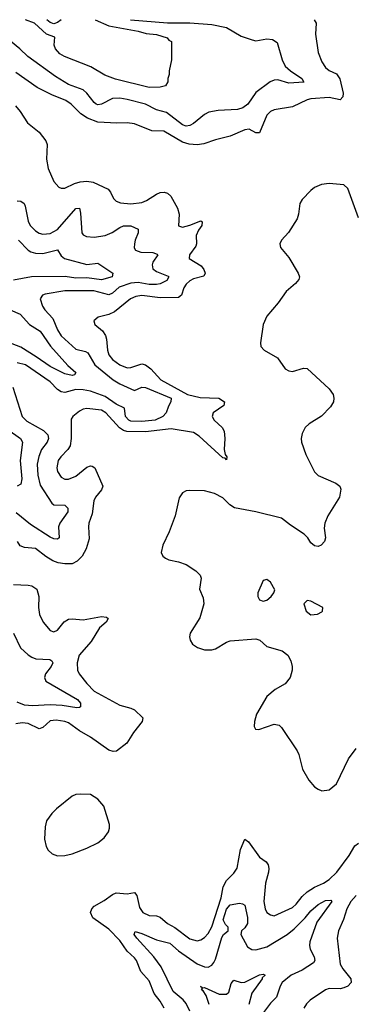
# Model space of a CAD drawing. Header units: inches. Extents: x 1843162 to 1959474, y 907081 to 1016326.
# Tile 225 of 256: x 1880464 to 1882292, y 1010951 to 1016309. Entities that reach past the tile are written whole.
import ezdxf

# ---------------------------------------------------------------- set-up
doc = ezdxf.new("R2010")
doc.units = ezdxf.units.IN
doc.header["$MEASUREMENT"] = 0
doc.layers.add('B8081', color=7, linetype='Continuous')

msp = doc.modelspace()

# ---------------------------------------------------------------- linework, layer by layer
at = {"layer": 'B8081', "color": 5}
for points, elevation in [([(1881066.9, 1016309), (1881270, 1016292.3), (1881390, 1016291.9), (1881510, 1016283.3), (1881590, 1016266), (1881670, 1016219.4), (1881730, 1016198.8), (1881750, 1016194.8), (1881810, 1016205.6), (1881841.2, 1016201.2), (1881865.7, 1016185.7), (1881893.2, 1016090), (1881910, 1016056.5), (1881938.5, 1016030), (1882000.2, 1015990), (1882011.8, 1015970), (1881930, 1015964.3), (1881870, 1015982.5), (1881850, 1015980.8), (1881828.6, 1015971.4), (1881750, 1015912.4), (1881705.8, 1015850), (1881680.3, 1015830), (1881650, 1015821.1), (1881544.2, 1015815.8), (1881493.5, 1015806.5), (1881470, 1015793.3), (1881410, 1015744.9), (1881390, 1015734.1), (1881370, 1015730.6), (1881350, 1015736.5), (1881263.8, 1015803.8), (1881210, 1015819.1), (1881150, 1015849.9), (1881050, 1015874.8), (1881010, 1015882.1), (1880970, 1015881.1), (1880910, 1015849.9), (1880890, 1015846.6), (1880880.9, 1015850), (1880870, 1015857.8), (1880830.7, 1015910), (1880810, 1015927.3), (1880730, 1015955.9), (1880659.5, 1015999.5), (1880509.1, 1016109.1), (1880465.7, 1016150), (1880350, 1016243.8)], 560), ([(1882067.8, 1016308.6), (1882078.6, 1016290), (1882075.9, 1016230), (1882088.9, 1016130), (1882110, 1016080.1), (1882128.8, 1016048.8), (1882150, 1016033), (1882190, 1016014.2), (1882208.1, 1015988.1), (1882225.2, 1015910), (1882223.5, 1015890), (1882210, 1015872.9), (1882150, 1015885.2), (1882050, 1015879), (1882030, 1015873.6), (1881950, 1015834.5), (1881850, 1015818.4), (1881830, 1015809.8), (1881809.6, 1015790), (1881770, 1015692.6), (1881750, 1015693.1), (1881713.1, 1015713.1), (1881690, 1015710.5), (1881610, 1015675.9), (1881530, 1015656.1), (1881467.2, 1015632.8), (1881430, 1015629), (1881387.6, 1015632.4), (1881350, 1015642.2), (1881250, 1015702.5), (1881184.3, 1015704.2), (1881090, 1015741.8), (1881050, 1015748.7), (1880993.5, 1015746.5), (1880890, 1015752.4), (1880833.1, 1015773.1), (1880796.5, 1015796.5), (1880744.6, 1015850), (1880716.5, 1015870), (1880639.4, 1015899.4), (1880559.7, 1015939.7), (1880442.5, 1016022.5)], 580), ([(1880875.8, 1016309), (1880950, 1016276.4), (1881110, 1016246), (1881153.4, 1016233.4), (1881210, 1016228.9), (1881267.7, 1016210), (1881277.1, 1016197.1), (1881291, 1016190), (1881291.3, 1016090), (1881278, 1016030), (1881278, 1016010), (1881270.7, 1015989.3), (1881270.7, 1015970.7), (1881258, 1015950), (1881230, 1015942.4), (1881170, 1015939.3), (1880985.7, 1015985.7), (1880927.3, 1016007.3), (1880852.6, 1016052.6), (1880708.6, 1016108.6), (1880683.4, 1016123.4), (1880658.8, 1016150), (1880652.7, 1016170), (1880654.9, 1016214.9), (1880609.9, 1016229.9), (1880545, 1016290), (1880496.7, 1016309.2)], 540), ([(1880690.3, 1016309.1), (1880690, 1016308.7), (1880670, 1016293.8), (1880650, 1016286.4), (1880630, 1016293.5), (1880612, 1016309.1)], 520), ([(1880441.1, 1015841.1), (1880467.6, 1015810), (1880507.4, 1015747.4), (1880570, 1015696.5), (1880606.3, 1015650), (1880614.7, 1015630), (1880610.3, 1015550), (1880619.3, 1015499.3), (1880650, 1015428), (1880677.7, 1015397.8), (1880690, 1015392), (1880710, 1015391.8), (1880762.5, 1015417.5), (1880793.5, 1015426.5), (1880830, 1015430.2), (1880864.6, 1015424.6), (1880946.5, 1015386.5), (1880959.6, 1015370), (1880975.8, 1015335.8), (1880990, 1015322.3), (1881013.3, 1015313.3), (1881070, 1015306.6), (1881130, 1015314), (1881155.5, 1015324.5), (1881210, 1015360.2), (1881230, 1015369.1), (1881251.3, 1015371.3), (1881270, 1015365.3), (1881288.2, 1015348.2), (1881323.6, 1015283.6), (1881332.9, 1015250), (1881330, 1015187.7), (1881350, 1015179.6), (1881390, 1015190.1), (1881450, 1015214.3), (1881458, 1015210), (1881455.5, 1015190), (1881437.1, 1015162.9), (1881426.1, 1015133.9), (1881427.3, 1015090), (1881423.2, 1015076.8), (1881388.6, 1015030), (1881387.1, 1015010), (1881451.9, 1014970), (1881467.7, 1014950), (1881474.5, 1014930), (1881467.1, 1014912.9), (1881410, 1014898.7), (1881390, 1014887.2), (1881370.7, 1014870), (1881358.8, 1014850), (1881346.2, 1014810), (1881330, 1014798.1), (1881230, 1014796.4), (1881130, 1014807.7), (1881096.8, 1014803.2), (1881068.4, 1014790), (1880980.5, 1014719.5), (1880950, 1014705), (1880890.8, 1014690), (1880867.3, 1014670), (1880873, 1014650), (1880915.5, 1014615.5), (1880931.3, 1014591.3), (1880937.4, 1014570), (1880942.3, 1014510), (1880950, 1014486), (1880970, 1014460.8), (1881010, 1014431.3), (1881050, 1014414.8), (1881070, 1014415.7), (1881130, 1014436.6), (1881150, 1014431.6), (1881178.6, 1014410), (1881233.2, 1014350), (1881378.6, 1014270), (1881447.6, 1014252.4), (1881549.4, 1014249.4), (1881579.8, 1014230), (1881575.6, 1014210), (1881517.9, 1014170), (1881511.6, 1014150), (1881522.6, 1014130), (1881566.8, 1014090), (1881577.6, 1014070), (1881582.3, 1014030), (1881577.9, 1013970), (1881583, 1013943), (1881592.7, 1013930), (1881590, 1013914), (1881583.6, 1013923.6), (1881570, 1013924.4), (1881442.3, 1014042.3), (1881410, 1014063.4), (1881290, 1014083.1), (1881150, 1014067.1), (1881048.6, 1014068.6), (1881030, 1014073.4), (1881007.9, 1014087.9), (1880933.2, 1014170), (1880910, 1014183.4), (1880830, 1014194.1), (1880810, 1014189.8), (1880790, 1014178.2), (1880753.7, 1014150), (1880745.2, 1014134.8), (1880743.9, 1014030), (1880738.7, 1013990), (1880727, 1013970), (1880687.5, 1013930), (1880674, 1013910), (1880666.2, 1013870), (1880670.2, 1013850), (1880690, 1013819.6), (1880710, 1013808.7), (1880730, 1013808.1), (1880770, 1013825), (1880830, 1013873.8), (1880850, 1013881.8), (1880859.5, 1013879.5), (1880874, 1013870), (1880916.5, 1013770), (1880909.2, 1013750), (1880876.9, 1013710), (1880868.5, 1013690), (1880859.8, 1013620.2), (1880841.6, 1013570), (1880838.8, 1013550), (1880843.2, 1013483.2), (1880826.9, 1013430), (1880804.8, 1013390), (1880777.4, 1013362.6), (1880750, 1013348.5), (1880710, 1013347.2), (1880673.4, 1013353.4), (1880644.4, 1013364.4), (1880607.2, 1013387.2), (1880550, 1013431.7), (1880490, 1013436.8), (1880466.6, 1013446.6), (1880452, 1013470)], 580), ([(1882310, 1015231.6), (1882250.8, 1015390.8), (1882230, 1015411), (1882150, 1015416.9), (1882108.1, 1015411.9), (1882070, 1015395.8), (1882050, 1015380.5), (1882001.7, 1015330), (1881990, 1015309), (1881982.8, 1015250), (1881974.4, 1015225.6), (1881928.6, 1015151.4), (1881890.4, 1015110), (1881880.4, 1015090), (1881884.4, 1015070), (1881930, 1015014.4), (1881980.7, 1014930), (1881988.1, 1014910), (1881984.1, 1014895.9), (1881965.9, 1014874.1), (1881916.1, 1014830), (1881871.5, 1014768.5), (1881810, 1014696.2), (1881790.3, 1014650), (1881775.5, 1014550), (1881778, 1014530), (1881795.5, 1014510), (1881868.3, 1014468.3), (1881910.4, 1014410), (1881930, 1014397.4), (1881950, 1014394.3), (1882010, 1014413.6), (1882030, 1014410.3), (1882150, 1014300.3), (1882171.3, 1014270), (1882175.5, 1014250), (1882172.4, 1014230), (1882157.2, 1014202.8), (1882107.7, 1014152.3), (1882040.5, 1014110), (1882019.3, 1014090), (1882002.8, 1014057.2), (1881997.1, 1014030), (1881999.5, 1014010), (1882022.4, 1013942.4), (1882068.8, 1013848.8), (1882089, 1013829), (1882186.4, 1013786.4), (1882207.7, 1013770), (1882213.7, 1013753.7), (1882206.4, 1013710), (1882142.8, 1013610), (1882125.5, 1013570), (1882121.8, 1013541.8), (1882128.7, 1013490), (1882124.4, 1013470), (1882106.8, 1013450), (1882090, 1013442.4), (1882070, 1013445.1), (1882050, 1013462.9), (1882032.6, 1013490), (1882012.8, 1013510), (1881938.5, 1013558.5), (1881890, 1013597.2), (1881750, 1013631.6), (1881633.4, 1013653.4), (1881609.3, 1013669.3), (1881570, 1013707.2), (1881525.2, 1013730), (1881470, 1013745.1), (1881390, 1013747.8), (1881370, 1013745.1), (1881350, 1013734), (1881332.9, 1013707.1), (1881311.6, 1013610), (1881278.6, 1013521.4), (1881243.1, 1013450), (1881235.3, 1013410), (1881244.4, 1013390), (1881258.7, 1013378.7), (1881276, 1013370), (1881330, 1013358.2), (1881370, 1013343.5), (1881423.7, 1013310), (1881446.8, 1013286.8), (1881451.8, 1013270), (1881444, 1013210), (1881462.8, 1013162.8), (1881467.6, 1013130), (1881445.2, 1013054.8), (1881392.2, 1012970), (1881388.2, 1012950), (1881392.1, 1012932.1), (1881405.5, 1012910), (1881432.6, 1012892.6), (1881470, 1012879.6), (1881510, 1012879), (1881530, 1012885.5), (1881590, 1012922.2), (1881610, 1012928.3), (1881750, 1012938.9), (1881772.3, 1012932.3), (1881810, 1012898.7), (1881894.1, 1012874.1), (1881923.8, 1012850), (1881939.9, 1012819.9), (1881948.5, 1012790), (1881948.6, 1012768.6), (1881938, 1012730), (1881910, 1012695.6), (1881856.3, 1012663.7), (1881810, 1012625.1), (1881753, 1012530), (1881743, 1012490), (1881742, 1012462), (1881748.1, 1012448.1), (1881766.7, 1012446.7), (1881850, 1012474.6), (1881877.3, 1012470), (1881890, 1012457.3), (1881974.6, 1012330), (1881984.6, 1012310), (1882004.9, 1012230), (1882039.7, 1012170), (1882070, 1012134.9), (1882090, 1012120.8), (1882110, 1012112.9), (1882150, 1012117.6), (1882190, 1012150.5), (1882254.2, 1012285.8), (1882297, 1012343)], 620), ([(1880450, 1015322.6), (1880470, 1015321.5), (1880488.8, 1015308.8), (1880495, 1015295), (1880510, 1015213.4), (1880521.7, 1015190), (1880550, 1015161), (1880570, 1015147.2), (1880590, 1015141.3), (1880630, 1015146.4), (1880670, 1015167.2), (1880770, 1015281.2), (1880790, 1015283.8), (1880796, 1015256), (1880803.2, 1015150), (1880810, 1015138.9), (1880828.8, 1015128.8), (1880870, 1015125), (1880930, 1015135.1), (1880968.5, 1015151.5), (1881010, 1015179.1), (1881030, 1015186.8), (1881070, 1015187.8), (1881108.7, 1015170), (1881109, 1015150), (1881092.6, 1015110), (1881089, 1015089), (1881087.9, 1015067.9), (1881094.6, 1015054.6), (1881124.3, 1015044.3), (1881190, 1015042.5), (1881213.8, 1015033.8), (1881216.5, 1015030), (1881190.1, 1014990), (1881185.1, 1014974.9), (1881190, 1014953.1), (1881210, 1014938.3), (1881272.8, 1014912.8), (1881276.1, 1014910), (1881266.4, 1014890), (1881230, 1014871.5), (1881210, 1014867.9), (1881170, 1014868.2), (1881110, 1014878.5), (1881070, 1014875.8), (1881006.9, 1014853.1), (1880970, 1014821.4), (1880950, 1014811.5), (1880867.2, 1014832.8), (1880710, 1014834.3), (1880603.7, 1014816.3), (1880588.4, 1014810), (1880576.5, 1014790), (1880588.3, 1014750), (1880601.2, 1014730), (1880643.9, 1014683.9), (1880670, 1014620.8), (1880690, 1014588.7), (1880770, 1014517), (1880823.4, 1014503.4), (1880836, 1014496), (1880872.9, 1014430), (1880972.8, 1014350), (1881010, 1014326.8), (1881090, 1014291.9), (1881130, 1014308.9), (1881150, 1014308.2), (1881288.4, 1014250), (1881287.7, 1014230), (1881273.8, 1014206.2), (1881261.6, 1014170), (1881243.1, 1014150), (1881202.6, 1014130), (1881130, 1014121.9), (1881070, 1014124.5), (1881058.4, 1014130), (1881040.7, 1014150), (1881034.9, 1014194.9), (1880990, 1014216.6), (1880930, 1014257.7), (1880850, 1014287), (1880810, 1014294.9), (1880770, 1014296.8), (1880710, 1014280.4), (1880690, 1014283.4), (1880670, 1014296.7), (1880630, 1014337.8), (1880495.1, 1014430), (1880450, 1014441.4)], 560), ([(1880457.1, 1015110), (1880510, 1015055.7), (1880525.8, 1015045.8), (1880550, 1015039.1), (1880590, 1015036.6), (1880670, 1015057.2), (1880690, 1015024), (1880708.8, 1015008.8), (1880830, 1014976.9), (1880890, 1014983.5), (1880971.3, 1014930), (1880968.7, 1014910), (1880910, 1014893.2), (1880830, 1014904.1), (1880770, 1014903.1), (1880711.5, 1014911.5), (1880528.9, 1014908.9), (1880430, 1014891.3)], 540), ([(1880370, 1014747.8), (1880466.7, 1014706.7), (1880517.5, 1014650), (1880575, 1014615), (1880632, 1014532), (1880726.8, 1014426.8), (1880770.3, 1014390), (1880762.8, 1014377.2), (1880750, 1014372.8), (1880710, 1014382), (1880630, 1014421.3), (1880554.6, 1014474.6), (1880470, 1014526.5), (1880390, 1014558.5)], 540), ([(1880426.4, 1014310), (1880478.4, 1014150), (1880503.8, 1014123.8), (1880593.3, 1014073.3), (1880618.4, 1014050), (1880621.9, 1014030), (1880613.7, 1014010), (1880582.6, 1013970), (1880567.8, 1013932.2), (1880560.1, 1013890), (1880562.5, 1013830), (1880576.3, 1013776.3), (1880638.7, 1013678.7), (1880650, 1013668.2), (1880710, 1013667.2), (1880726.4, 1013650), (1880725.9, 1013630), (1880682.5, 1013570), (1880675.7, 1013550), (1880679, 1013490), (1880670, 1013481.5), (1880650, 1013483.7), (1880630, 1013492.8), (1880522.8, 1013562.8), (1880445.5, 1013625.5)], 560), ([(1880399.7, 1014079.7), (1880468.4, 1014030), (1880478.8, 1014010), (1880467, 1013910), (1880475.3, 1013810), (1880470, 1013780.9), (1880450, 1013771.3)], 540), ([(1880430, 1013234.7), (1880510, 1013232.6), (1880530, 1013228.8), (1880557.6, 1013210), (1880567.7, 1013170), (1880566, 1013110), (1880572.8, 1013072.8), (1880592.9, 1013030), (1880630, 1012984.2), (1880650, 1012977.4), (1880670, 1012987.8), (1880707.3, 1013032.7), (1880730, 1013047), (1880750, 1013049.4), (1880810, 1013043.9), (1880910, 1013062), (1880937.4, 1013057.4), (1880947, 1013050), (1880934.7, 1013030), (1880899.5, 1013000.5), (1880854, 1012926), (1880789, 1012850), (1880777.7, 1012810), (1880779, 1012770), (1880788.7, 1012750), (1880830, 1012696.8), (1880870, 1012655.5), (1881010, 1012578.5), (1881070, 1012562.6), (1881090, 1012552.6), (1881134, 1012510), (1881130.4, 1012490), (1881083.6, 1012430), (1881047.8, 1012372.2), (1880991, 1012329), (1880973.4, 1012326.6), (1880950, 1012334.1), (1880850, 1012405), (1880790, 1012438.5), (1880730, 1012482.5), (1880710, 1012489.9), (1880663.2, 1012496.8), (1880630, 1012493.5), (1880590, 1012457.8), (1880570, 1012449.9), (1880510, 1012478.6), (1880477.8, 1012482.2), (1880442.6, 1012477.4)], 580), ([(1880430, 1012970.3), (1880469.2, 1012890), (1880510, 1012852.4), (1880530, 1012839.1), (1880551.7, 1012831.7), (1880627.8, 1012827.8), (1880639.5, 1012819.5), (1880644.9, 1012810), (1880635.6, 1012790), (1880604.9, 1012750), (1880599, 1012730), (1880607, 1012710), (1880779.7, 1012610), (1880795, 1012590), (1880794.9, 1012570), (1880790, 1012565.3), (1880775.8, 1012564.2), (1880696.5, 1012576.5), (1880630, 1012581.1), (1880534.5, 1012574.5), (1880490, 1012578.7), (1880450, 1012595)], 560), ([(1881251.1, 1010930), (1881230, 1010968), (1881197.2, 1011010), (1881170, 1011079.4), (1881123.4, 1011130), (1881100.4, 1011190), (1881090, 1011204.1), (1881050, 1011240.5), (1881010, 1011297.6), (1880950, 1011359.9), (1880862.3, 1011422.3), (1880849.9, 1011449.9), (1880856.5, 1011470), (1880870, 1011485.5), (1880924.5, 1011515.5), (1880970, 1011547.9), (1880990, 1011556.6), (1881050, 1011551.3), (1881090, 1011559.6), (1881103, 1011543), (1881117.4, 1011477.4), (1881134.3, 1011450), (1881170, 1011433.9), (1881210, 1011432.2), (1881230, 1011425), (1881269.2, 1011390), (1881310, 1011369.5), (1881390, 1011307.4), (1881430, 1011296.6), (1881450, 1011301.5), (1881470, 1011314.3), (1881490, 1011336.3), (1881510, 1011372), (1881561.4, 1011530), (1881572, 1011590), (1881590, 1011624.9), (1881630, 1011664.7), (1881648.1, 1011691.9), (1881666.3, 1011793.7), (1881690, 1011848.8), (1881710, 1011835.6), (1881770, 1011752.2), (1881806.4, 1011726.4), (1881817.5, 1011710), (1881821.7, 1011690), (1881819.8, 1011670), (1881802.9, 1011610), (1881793.1, 1011510), (1881800.2, 1011470), (1881810, 1011450.4), (1881830, 1011437.4), (1881850, 1011432.8), (1881950, 1011478.5), (1881970, 1011495.9), (1882002.2, 1011537.8), (1882030, 1011562.5), (1882070, 1011589), (1882118.7, 1011610), (1882150, 1011630.1), (1882191, 1011670), (1882259.1, 1011760.9), (1882290, 1011813.3), (1882310, 1011828.6)], 580), ([(1881390, 1010914), (1881370, 1010955.1), (1881354.5, 1010974.5), (1881300.8, 1011020.8), (1881235.3, 1011155.3), (1881195.6, 1011210), (1881101.4, 1011310), (1881088.2, 1011330), (1881093.6, 1011346.4), (1881130, 1011335.7), (1881210, 1011301), (1881282.8, 1011282.8), (1881330, 1011242.2), (1881430, 1011171.2), (1881470, 1011154), (1881490, 1011153.2), (1881510, 1011162.9), (1881521.1, 1011178.9), (1881530, 1011196), (1881565.1, 1011314.9), (1881574, 1011330), (1881599.8, 1011350), (1881600.4, 1011370), (1881584.4, 1011384.4), (1881572.6, 1011410), (1881590, 1011469.2), (1881610, 1011492.3), (1881661.6, 1011501.6), (1881678.3, 1011498.3), (1881690, 1011490.4), (1881704.1, 1011424.1), (1881704.4, 1011390), (1881690, 1011366.6), (1881671.9, 1011350), (1881668.4, 1011330), (1881704, 1011264), (1881728.7, 1011248.7), (1881750, 1011247), (1881810, 1011263.5), (1881920.8, 1011330), (1881958.5, 1011361.5), (1882018.5, 1011421.5), (1882050, 1011460.1), (1882090, 1011494.2), (1882130, 1011515.7), (1882157.8, 1011517.8), (1882163.7, 1011510), (1882081.5, 1011398.5), (1882044.2, 1011290), (1882041.7, 1011270), (1882045.2, 1011250), (1882067.3, 1011210), (1882071.9, 1011190), (1882064.2, 1011175.8), (1882003.1, 1011136.9), (1881941.8, 1011110), (1881894, 1011070), (1881882.2, 1011050), (1881862, 1010990), (1881830, 1010956.2), (1881764.6, 1010870)], 560), ([(1882297.3, 1011542.7), (1882267.4, 1011510), (1882245.1, 1011470), (1882227.8, 1011412.2), (1882200.2, 1011350), (1882192.8, 1011310), (1882210.1, 1011170), (1882223.3, 1011143.3), (1882267.2, 1011090), (1882269.1, 1011070), (1882251.6, 1011050), (1882230, 1011040.2), (1882210, 1011035.6), (1882150, 1011036.2), (1882130.2, 1011029.8), (1882046.6, 1010973.4), (1882025.9, 1010954.1), (1882012.4, 1010930)], 580), ([(1881496.8, 1010950), (1881479, 1010999), (1881464.2, 1011024.2), (1881454, 1011030), (1881459, 1011039), (1881449, 1011050), (1881460.4, 1011040.4), (1881470, 1011042), (1881550, 1011006.7), (1881590, 1011005.6), (1881603, 1011017), (1881616, 1011064), (1881630, 1011081.7), (1881669.5, 1011069.5), (1881690, 1011070.9), (1881770, 1011111.6), (1881790, 1011115.5), (1881801.6, 1011110), (1881784.5, 1011095.5), (1881784.7, 1011090), (1881728.4, 1011011.6), (1881711.8, 1010950)], 540)]:
    msp.add_lwpolyline(points, dxfattribs=dict(at, elevation=elevation))
for points, elevation in [([(1881810, 1013262), (1881790, 1013258), (1881760.7, 1013190), (1881760.7, 1013170), (1881770, 1013151.3), (1881790, 1013144.9), (1881810, 1013150.8), (1881834, 1013170), (1881849, 1013190), (1881853.2, 1013206.8), (1881830, 1013248)], 640), ([(1882030, 1013148.7), (1882011.3, 1013130), (1882024, 1013090), (1882050, 1013070.8), (1882085.6, 1013074.4), (1882110, 1013086.8), (1882114, 1013090), (1882115.3, 1013110), (1882050, 1013145.2)], 640), ([(1880794.9, 1012094.9), (1880770, 1012092.1), (1880750, 1012084.2), (1880664.9, 1012015.1), (1880638.9, 1011990), (1880610.3, 1011950), (1880603.1, 1011916.9), (1880600.3, 1011850), (1880608.9, 1011810), (1880618.7, 1011790), (1880640.5, 1011770), (1880670, 1011758.9), (1880710, 1011760.8), (1880750, 1011769.1), (1880830, 1011800.3), (1880890, 1011830.2), (1880923.5, 1011856.5), (1880948.5, 1011890), (1880954, 1011910), (1880953, 1011930), (1880923, 1012030), (1880890, 1012066.6), (1880850, 1012092.2)], 620)]:
    msp.add_lwpolyline(points, close=True, dxfattribs=dict(at, elevation=elevation))

doc.saveas('drawing.dxf')
